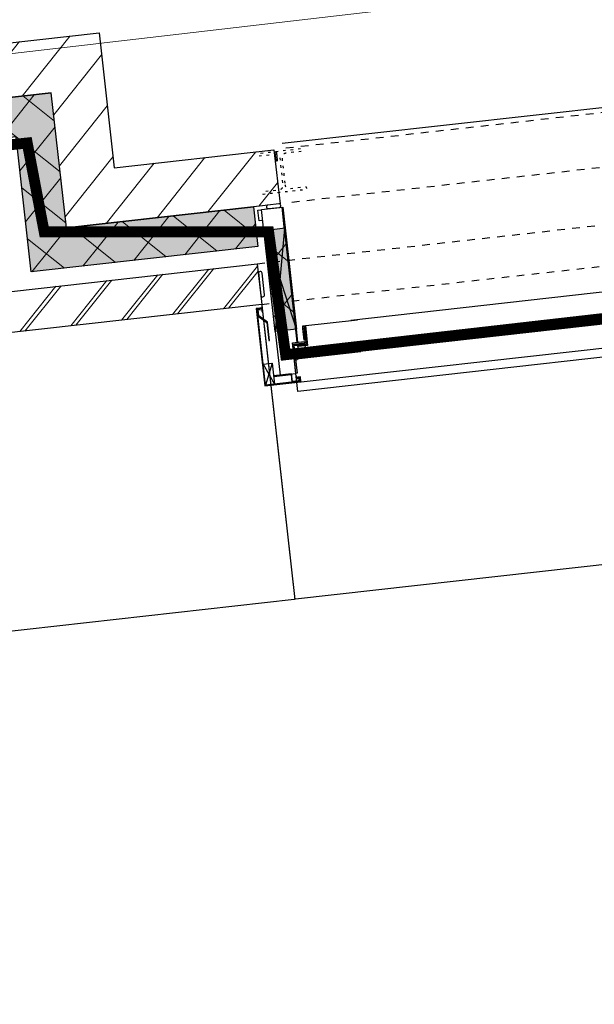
# Model space of a CAD drawing. Header units: millimetres. Extents: x -38032 to 104346, y -31182 to 78566.
# Tile 23 of 213: x 22197 to 23783, y -13 to 2703. Entities that reach past the tile are written whole.
import ezdxf

# ---------------------------------------------------------------- set-up
doc = ezdxf.new("R2010")
doc.units = ezdxf.units.MM
doc.header["$LTSCALE"] = 100
doc.set_wipeout_variables(frame=1)
for name, pattern in [('STYLE_01', [0.41664, 0.20828, -0.20836]), ('STYLE_05', [0.20828, 0.069425, -0.138855]), ('STYLE_11', [5, 3.888855, -0.416718, 0.277786, -0.416641])]:
    doc.linetypes.add(name, pattern=pattern)
for name, color, linetype in [('AL$1A---_ALGEMEEN', 8, 'Continuous'), ('AM$1A---_ARCERING', 8, 'Continuous'), ('BOUWKUNDIG', 8, 'Continuous'), ('EB6511--_ATTRIB', 2, 'Continuous')]:
    doc.layers.add(name, color=color, linetype=linetype)
doc.layers.add('stramien', color=1, linetype='Continuous', lineweight=9)
doc.styles.add('Arial', font='ARIAL.TTF')
doc.dimstyles.new('VyA', dxfattribs={"dimtxt": 2.272868, "dimasz": 2.120801, "dimexe": 1.5, "dimexo": 1.59, "dimgap": 0.5, "dimtad": 1, "dimdec": 0, "dimzin": 11, "dimtxsty": 'Arial', "dimblk": 'VW_SLASH', "dimcen": 0, "dimdle": 1, "dimazin": 0, "dimtfac": 0.8, "dimtdec": 0, "dimtix": 1, "dimtmove": 0, "dimatfit": 0, "dimldrblk": 'VW_FILLEDARROW', "dimfxl": 0, "dimfrac": 2, "dimtolj": 1, "dimtzin": 11, "dimarcsym": 0})
pattern_1 = [(135, (0, 0), (70.71068, 70.71068), []), (45, (299.34, -299.34), (70.71068, -70.71068), [])]

# ---------------------------------------------------------------- blocks, each defined once
blk = doc.blocks.new('Group-57')
at = {"layer": 'AL$1A---_ALGEMEEN', "color": 0}
for p, q in [((-3069, -75.9), (-3128, 214.1)), ((-3069, 214.1), (-3128, -75.9))]:
    blk.add_line(p, q, dxfattribs=at)
blk.add_lwpolyline([(-3128, 214.1), (-3069, 214.1), (-3069, -75.9), (-3128, -75.9)], close=True, dxfattribs=at)
blk = doc.blocks.new('Group-58')
at = {"layer": 'AL$1A---_ALGEMEEN', "color": 0}
for p, q in [((-3171, -161.9), (-3146, -219.9)), ((-3146, -161.9), (-3171, -219.9))]:
    blk.add_line(p, q, dxfattribs=at)
blk.add_lwpolyline([(-3171, -161.9), (-3146, -161.9), (-3146, -219.9), (-3171, -219.9)], close=True, dxfattribs=at)
blk = doc.blocks.new('Group-59')
at = {"layer": 'AL$1A---_ALGEMEEN', "color": 0}
for p, q in [((-3046.4, -108.9), (-3051, -75.9)), ((-3046.4, -75.9), (-3051, -108.9))]:
    blk.add_line(p, q, dxfattribs=at)
blk.add_lwpolyline([(-3051, -75.9), (-3046.4, -75.9), (-3046.4, -108.9), (-3051, -108.9)], close=True, dxfattribs=at)
blk = doc.blocks.new('31x_alu-mk 138-p')
at = {"layer": 'AM$1A---_ARCERING', "linetype": 'Continuous', "lineweight": 0}
blk.add_hatch(color=256, dxfattribs=at).paths.add_polyline_path([(-3128, 214.1), (-3069, 214.1), (-3069, -75.9), (-3128, -75.9)])
at = {"layer": 'AM$1A---_ARCERING', "linetype": 'Continuous', "lineweight": 5}
h = blk.add_hatch(dxfattribs=at)
h.set_pattern_fill('ISOLATIE', color=256, style=0, pattern_type=2)
h.set_pattern_definition(pattern_1)
h.paths.add_polyline_path([(-3128, 214.1), (-3069, 214.1), (-3069, -75.9), (-3128, -75.9)])
at = {"layer": 'AL$1A---_ALGEMEEN', "color": 0}
for p, q in [((-3051, 438.1), (-87, 438.1)), ((-3051, -68.9), (-2899, -68.9)), ((-105, -68.9), (-2917, -68.9)), ((-3072.2, -221.9), (-85, -221.9))]:
    blk.add_line(p, q, dxfattribs=at)
at = {"layer": 'AL$1A---_ALGEMEEN', "color": 0, "linetype": 'STYLE_01'}
for p, q in [((-105, 423.1), (-3051, 423.1)), ((-105, 273.1), (-3051, 273.1))]:
    blk.add_line(p, q, dxfattribs=at)
at = {"layer": 'AL$1A---_ALGEMEEN', "color": 0}
blk.add_lwpolyline([(-3128, 214.1), (-3069, 214.1), (-3069, -75.9), (-3128, -75.9)], close=True, dxfattribs=at)
for points in [[(-2902, -131.9), (-85, -131.9), (-85, -156.9), (-2902, -156.9)], [(-72, -196.9), (-72, -246.9), (-257, -246.9), (-3084, -246.9), (-3084, -196.9)]]:
    blk.add_lwpolyline(points, dxfattribs=at)
for name in ['Group-57', 'Group-58']:
    blk.add_blockref(name, (0, 0), dxfattribs=at)
at = {"color": 0}
for points in [[(-3069, 403.6), (-3069, 413.6), (-3069, 413.6), (-3069, 413.7), (-3069, 413.8), (-3069, 413.8), (-3069, 413.9), (-3069, 414), (-3069, 414), (-3069, 414.1), (-3069.1, 414.1), (-3069.1, 414.2), (-3069.1, 414.3), (-3069.1, 414.3), (-3069.1, 414.4), (-3069.1, 414.4), (-3069.2, 414.5), (-3069.2, 414.5), (-3069.2, 414.6), (-3069.2, 414.7), (-3069.3, 414.7), (-3069.3, 414.8), (-3069.3, 414.8), (-3069.4, 414.9), (-3069.4, 414.9), (-3069.4, 415), (-3069.5, 415), (-3069.5, 415.1), (-3069.5, 415.1), (-3069.6, 415.2), (-3069.6, 415.2), (-3069.6, 415.3), (-3069.7, 415.3), (-3069.7, 415.4), (-3069.8, 415.4), (-3069.8, 415.4), (-3069.9, 415.5), (-3069.9, 415.5), (-3070, 415.6), (-3070, 415.6), (-3070.1, 415.6), (-3070.1, 415.7), (-3070.2, 415.7), (-3070.2, 415.7), (-3070.3, 415.8), (-3070.3, 415.8), (-3070.4, 415.8), (-3070.4, 415.8), (-3070.5, 415.9), (-3070.5, 415.9), (-3070.6, 415.9), (-3070.7, 415.9), (-3070.7, 416), (-3070.8, 416), (-3070.8, 416), (-3070.9, 416), (-3071, 416), (-3071, 416), (-3071.1, 416.1), (-3071.1, 416.1), (-3071.2, 416.1), (-3071.3, 416.1), (-3071.3, 416.1), (-3071.4, 416.1), (-3071.4, 416.1), (-3071.5, 416.1), (-3071.6, 416.1), (-3071.6, 416.1), (-3071.7, 416.1), (-3071.7, 416.1), (-3071.8, 416.1), (-3071.9, 416.1), (-3071.9, 416.1), (-3072, 416), (-3072, 416), (-3072.1, 416), (-3072.2, 416), (-3072.2, 416), (-3072.3, 416), (-3072.3, 415.9), (-3072.4, 415.9), (-3072.5, 415.9), (-3072.5, 415.9), (-3072.6, 415.8), (-3072.6, 415.8), (-3072.7, 415.8), (-3072.7, 415.8), (-3072.8, 415.7), (-3072.8, 415.7), (-3072.9, 415.7), (-3072.9, 415.6), (-3073, 415.6), (-3073, 415.6), (-3073.1, 415.5), (-3073.1, 415.5), (-3073.2, 415.4), (-3073.2, 415.4), (-3073.3, 415.4), (-3073.3, 415.3), (-3073.4, 415.3), (-3073.4, 415.2), (-3073.4, 415.2), (-3073.5, 415.1), (-3073.5, 415.1), (-3073.5, 415), (-3073.6, 415), (-3073.6, 414.9), (-3073.6, 414.9), (-3073.7, 414.8), (-3073.7, 414.8), (-3073.7, 414.7), (-3073.8, 414.7), (-3073.8, 414.6), (-3073.8, 414.5), (-3073.8, 414.5), (-3073.9, 414.4), (-3073.9, 414.4), (-3073.9, 414.3), (-3073.9, 414.3), (-3073.9, 414.2), (-3073.9, 414.1), (-3074, 414.1), (-3074, 414), (-3074, 414), (-3074, 413.9), (-3074, 413.8), (-3074, 413.8), (-3074, 413.7), (-3074, 413.6), (-3074, 413.6), (-3074, 403.6), (-3074, 393.6), (-3074, 393.5), (-3074, 393.5), (-3074, 393.4), (-3074, 393.3), (-3074, 393.3), (-3074, 393.2), (-3074, 393.2), (-3074, 393.1), (-3073.9, 393), (-3073.9, 393), (-3073.9, 392.9), (-3073.9, 392.9), (-3073.9, 392.8), (-3073.9, 392.7), (-3073.8, 392.7), (-3073.8, 392.6), (-3073.8, 392.6), (-3073.8, 392.5), (-3073.7, 392.5), (-3073.7, 392.4), (-3073.7, 392.4), (-3073.6, 392.3), (-3073.6, 392.2), (-3073.6, 392.2), (-3073.5, 392.1), (-3073.5, 392.1), (-3073.5, 392), (-3073.4, 392), (-3073.4, 392), (-3073.4, 391.9), (-3073.3, 391.9), (-3073.3, 391.8), (-3073.2, 391.8), (-3073.2, 391.7), (-3073.1, 391.7), (-3073.1, 391.7), (-3073, 391.6), (-3073, 391.6), (-3072.9, 391.5), (-3072.9, 391.5), (-3072.8, 391.5), (-3072.8, 391.4), (-3072.7, 391.4), (-3072.7, 391.4), (-3072.6, 391.4), (-3072.6, 391.3), (-3072.5, 391.3), (-3072.5, 391.3), (-3072.4, 391.3), (-3072.3, 391.2), (-3072.3, 391.2), (-3072.2, 391.2), (-3072.2, 391.2), (-3072.1, 391.2), (-3072, 391.1), (-3072, 391.1), (-3071.9, 391.1), (-3071.9, 391.1), (-3071.8, 391.1), (-3071.7, 391.1), (-3071.7, 391.1), (-3071.6, 391.1), (-3071.6, 391.1), (-3071.5, 391.1), (-3071.4, 391.1), (-3071.4, 391.1), (-3071.3, 391.1), (-3071.3, 391.1), (-3071.2, 391.1), (-3071.1, 391.1), (-3071.1, 391.1), (-3071, 391.1), (-3071, 391.1), (-3070.9, 391.2), (-3070.8, 391.2), (-3070.8, 391.2), (-3070.7, 391.2), (-3070.7, 391.2), (-3070.6, 391.3), (-3070.5, 391.3), (-3070.5, 391.3), (-3070.4, 391.3), (-3070.4, 391.4), (-3070.3, 391.4), (-3070.3, 391.4), (-3070.2, 391.4), (-3070.2, 391.5), (-3070.1, 391.5), (-3070.1, 391.5), (-3070, 391.6), (-3070, 391.6), (-3069.9, 391.7), (-3069.9, 391.7), (-3069.8, 391.7), (-3069.8, 391.8), (-3069.7, 391.8), (-3069.7, 391.9), (-3069.6, 391.9), (-3069.6, 392), (-3069.6, 392), (-3069.5, 392), (-3069.5, 392.1), (-3069.5, 392.1), (-3069.4, 392.2), (-3069.4, 392.2), (-3069.4, 392.3), (-3069.3, 392.4), (-3069.3, 392.4), (-3069.3, 392.5), (-3069.2, 392.5), (-3069.2, 392.6), (-3069.2, 392.6), (-3069.2, 392.7), (-3069.1, 392.7), (-3069.1, 392.8), (-3069.1, 392.9), (-3069.1, 392.9), (-3069.1, 393), (-3069.1, 393), (-3069, 393.1), (-3069, 393.2), (-3069, 393.2), (-3069, 393.3), (-3069, 393.3), (-3069, 393.4), (-3069, 393.5), (-3069, 393.5), (-3069, 393.6)], [(-3138, 262.1), (-3098, 262.1), (-3098, 232.1), (-3138, 232.1)], [(-3146, 58.1), (-3146, 88.1), (-3146, 88.2), (-3146, 88.3), (-3146, 88.5), (-3146, 88.6), (-3146, 88.7), (-3146.1, 88.8), (-3146.1, 88.9), (-3146.1, 89.1), (-3146.1, 89.2), (-3146.1, 89.3), (-3146.2, 89.4), (-3146.2, 89.5), (-3146.3, 89.7), (-3146.3, 89.8), (-3146.3, 89.9), (-3146.4, 90), (-3146.4, 90.1), (-3146.5, 90.2), (-3146.5, 90.3), (-3146.6, 90.4), (-3146.6, 90.6), (-3146.7, 90.7), (-3146.8, 90.8), (-3146.8, 90.9), (-3146.9, 91), (-3147, 91.1), (-3147.1, 91.2), (-3147.1, 91.3), (-3147.2, 91.4), (-3147.3, 91.4), (-3147.4, 91.5), (-3147.5, 91.6), (-3147.6, 91.7), (-3147.6, 91.8), (-3147.7, 91.9), (-3147.8, 92), (-3147.9, 92), (-3148, 92.1), (-3148.1, 92.2), (-3148.2, 92.2), (-3148.3, 92.3), (-3148.4, 92.4), (-3148.5, 92.4), (-3148.6, 92.5), (-3148.8, 92.6), (-3148.9, 92.6), (-3149, 92.7), (-3149.1, 92.7), (-3149.2, 92.8), (-3149.3, 92.8), (-3149.4, 92.8), (-3149.5, 92.9), (-3149.7, 92.9), (-3149.8, 92.9), (-3149.9, 93), (-3150, 93), (-3150.1, 93), (-3150.3, 93), (-3150.4, 93), (-3150.5, 93.1), (-3150.6, 93.1), (-3150.8, 93.1), (-3150.9, 93.1), (-3151, 93.1), (-3151.1, 93.1), (-3151.2, 93.1), (-3151.4, 93.1), (-3151.5, 93.1), (-3151.6, 93), (-3151.7, 93), (-3151.9, 93), (-3152, 93), (-3152.1, 93), (-3152.2, 92.9), (-3152.3, 92.9), (-3152.5, 92.9), (-3152.6, 92.8), (-3152.7, 92.8), (-3152.8, 92.8), (-3152.9, 92.7), (-3153, 92.7), (-3153.1, 92.6), (-3153.2, 92.6), (-3153.4, 92.5), (-3153.5, 92.4), (-3153.6, 92.4), (-3153.7, 92.3), (-3153.8, 92.2), (-3153.9, 92.2), (-3154, 92.1), (-3154.1, 92), (-3154.2, 92), (-3154.3, 91.9), (-3154.4, 91.8), (-3154.4, 91.7), (-3154.5, 91.6), (-3154.6, 91.5), (-3154.7, 91.4), (-3154.8, 91.4), (-3154.9, 91.3), (-3154.9, 91.2), (-3155, 91.1), (-3155.1, 91), (-3155.2, 90.9), (-3155.2, 90.8), (-3155.3, 90.7), (-3155.4, 90.6), (-3155.4, 90.4), (-3155.5, 90.3), (-3155.5, 90.2), (-3155.6, 90.1), (-3155.6, 90), (-3155.7, 89.9), (-3155.7, 89.8), (-3155.7, 89.7), (-3155.8, 89.5), (-3155.8, 89.4), (-3155.9, 89.3), (-3155.9, 89.2), (-3155.9, 89.1), (-3155.9, 88.9), (-3155.9, 88.8), (-3156, 88.7), (-3156, 88.6), (-3156, 88.5), (-3156, 88.3), (-3156, 88.2), (-3156, 88.1), (-3156, 58.1), (-3156, 28.1), (-3156, 28), (-3156, 27.8), (-3156, 27.7), (-3156, 27.6), (-3156, 27.5), (-3155.9, 27.4), (-3155.9, 27.2), (-3155.9, 27.1), (-3155.9, 27), (-3155.9, 26.9), (-3155.8, 26.8), (-3155.8, 26.6), (-3155.7, 26.5), (-3155.7, 26.4), (-3155.7, 26.3), (-3155.6, 26.2), (-3155.6, 26.1), (-3155.5, 25.9), (-3155.5, 25.8), (-3155.4, 25.7), (-3155.4, 25.6), (-3155.3, 25.5), (-3155.2, 25.4), (-3155.2, 25.3), (-3155.1, 25.2), (-3155, 25.1), (-3154.9, 25), (-3154.9, 24.9), (-3154.8, 24.8), (-3154.7, 24.7), (-3154.6, 24.6), (-3154.5, 24.6), (-3154.4, 24.5), (-3154.4, 24.4), (-3154.3, 24.3), (-3154.2, 24.2), (-3154.1, 24.1), (-3154, 24.1), (-3153.9, 24), (-3153.8, 23.9), (-3153.7, 23.9), (-3153.6, 23.8), (-3153.5, 23.7), (-3153.4, 23.7), (-3153.2, 23.6), (-3153.1, 23.6), (-3153, 23.5), (-3152.9, 23.5), (-3152.8, 23.4), (-3152.7, 23.4), (-3152.6, 23.3), (-3152.5, 23.3), (-3152.3, 23.3), (-3152.2, 23.2), (-3152.1, 23.2), (-3152, 23.2), (-3151.9, 23.2), (-3151.7, 23.1), (-3151.6, 23.1), (-3151.5, 23.1), (-3151.4, 23.1), (-3151.2, 23.1), (-3151.1, 23.1), (-3151, 23.1), (-3150.9, 23.1), (-3150.8, 23.1), (-3150.6, 23.1), (-3150.5, 23.1), (-3150.4, 23.1), (-3150.3, 23.1), (-3150.1, 23.2), (-3150, 23.2), (-3149.9, 23.2), (-3149.8, 23.2), (-3149.7, 23.3), (-3149.5, 23.3), (-3149.4, 23.3), (-3149.3, 23.4), (-3149.2, 23.4), (-3149.1, 23.5), (-3149, 23.5), (-3148.9, 23.6), (-3148.8, 23.6), (-3148.6, 23.7), (-3148.5, 23.7), (-3148.4, 23.8), (-3148.3, 23.9), (-3148.2, 23.9), (-3148.1, 24), (-3148, 24.1), (-3147.9, 24.1), (-3147.8, 24.2), (-3147.7, 24.3), (-3147.6, 24.4), (-3147.6, 24.5), (-3147.5, 24.6), (-3147.4, 24.6), (-3147.3, 24.7), (-3147.2, 24.8), (-3147.1, 24.9), (-3147.1, 25), (-3147, 25.1), (-3146.9, 25.2), (-3146.8, 25.3), (-3146.8, 25.4), (-3146.7, 25.5), (-3146.6, 25.6), (-3146.6, 25.7), (-3146.5, 25.8), (-3146.5, 25.9), (-3146.4, 26.1), (-3146.4, 26.2), (-3146.3, 26.3), (-3146.3, 26.4), (-3146.3, 26.5), (-3146.2, 26.6), (-3146.2, 26.8), (-3146.1, 26.9), (-3146.1, 27), (-3146.1, 27.1), (-3146.1, 27.2), (-3146.1, 27.4), (-3146, 27.5), (-3146, 27.6), (-3146, 27.7), (-3146, 27.8), (-3146, 28), (-3146, 28.1)], [(-3071, -119.9), (-3051, -119.9), (-3051, -131.9), (-3071, -131.9)]]:
    blk.add_wipeout(points, dxfattribs=at).dxf.layer = 'AL$1A---_ALGEMEEN'
at = {"layer": 'AL$1A---_ALGEMEEN', "color": 0, "flags": 128}
for points in [[(-3069, 413.6, 0.414214), (-3071.5, 416.1, 0.414214), (-3074, 413.6), (-3074, 393.6, 0.414214), (-3071.5, 391.1, 0.414214), (-3069, 393.6)], [(-3146, 88.1, 0.414214), (-3151, 93.1, 0.414214), (-3156, 88.1), (-3156, 28.1, 0.414214), (-3151, 23.1, 0.414214), (-3146, 28.1)]]:
    blk.add_lwpolyline(points, format="xyb", close=True, dxfattribs=at)
at = {"layer": 'AL$1A---_ALGEMEEN', "color": 0}
for points in [[(-3138, 262.1), (-3098, 262.1), (-3098, 232.1), (-3138, 232.1)], [(-3071, -119.9), (-3051, -119.9), (-3051, -131.9), (-3071, -131.9)]]:
    blk.add_lwpolyline(points, close=True, dxfattribs=at)
at = {"color": 0}
for points in [[(-3128, 263.1), (-3069, 263.1), (-3069, 204.1), (-3128, 204.1)], [(-3081, -119.9), (-3071, -119.9), (-3071, -152.4), (-3081, -152.4)]]:
    blk.add_wipeout(points, dxfattribs=at).dxf.layer = 'AL$1A---_ALGEMEEN'
at = {"layer": 'AL$1A---_ALGEMEEN', "color": 0}
for points in [[(-3128, 263.1), (-3069, 263.1), (-3069, 204.1), (-3128, 204.1)], [(-3081, -119.9), (-3071, -119.9), (-3071, -152.4), (-3081, -152.4)]]:
    blk.add_lwpolyline(points, close=True, dxfattribs=at)
at = {"color": 0}
for points in [[(-3074, 268.1), (-3074, 268.2), (-3074, 268.3), (-3074, 268.5), (-3074, 268.6), (-3074, 268.7), (-3074.1, 268.8), (-3074.1, 268.9), (-3074.1, 269.1), (-3074.1, 269.2), (-3074.1, 269.3), (-3074.2, 269.4), (-3074.2, 269.5), (-3074.3, 269.7), (-3074.3, 269.8), (-3074.3, 269.9), (-3074.4, 270), (-3074.4, 270.1), (-3074.5, 270.2), (-3074.5, 270.3), (-3074.6, 270.4), (-3074.6, 270.6), (-3074.7, 270.7), (-3074.8, 270.8), (-3074.8, 270.9), (-3074.9, 271), (-3075, 271.1), (-3075.1, 271.2), (-3075.1, 271.3), (-3075.2, 271.4), (-3075.3, 271.4), (-3075.4, 271.5), (-3075.5, 271.6), (-3075.6, 271.7), (-3075.6, 271.8), (-3075.7, 271.9), (-3075.8, 272), (-3075.9, 272), (-3076, 272.1), (-3076.1, 272.2), (-3076.2, 272.2), (-3076.3, 272.3), (-3076.4, 272.4), (-3076.5, 272.4), (-3076.6, 272.5), (-3076.8, 272.6), (-3076.9, 272.6), (-3077, 272.7), (-3077.1, 272.7), (-3077.2, 272.8), (-3077.3, 272.8), (-3077.4, 272.8), (-3077.5, 272.9), (-3077.7, 272.9), (-3077.8, 272.9), (-3077.9, 273), (-3078, 273), (-3078.1, 273), (-3078.3, 273), (-3078.4, 273), (-3078.5, 273.1), (-3078.6, 273.1), (-3078.8, 273.1), (-3078.9, 273.1), (-3079, 273.1), (-3094, 273.1), (-3109, 273.1), (-3109.1, 273.1), (-3109.2, 273.1), (-3109.4, 273.1), (-3109.5, 273.1), (-3109.6, 273), (-3109.7, 273), (-3109.9, 273), (-3110, 273), (-3110.1, 273), (-3110.2, 272.9), (-3110.3, 272.9), (-3110.5, 272.9), (-3110.6, 272.8), (-3110.7, 272.8), (-3110.8, 272.8), (-3110.9, 272.7), (-3111, 272.7), (-3111.1, 272.6), (-3111.2, 272.6), (-3111.4, 272.5), (-3111.5, 272.4), (-3111.6, 272.4), (-3111.7, 272.3), (-3111.8, 272.2), (-3111.9, 272.2), (-3112, 272.1), (-3112.1, 272), (-3112.2, 272), (-3112.3, 271.9), (-3112.4, 271.8), (-3112.4, 271.7), (-3112.5, 271.6), (-3112.6, 271.5), (-3112.7, 271.4), (-3112.8, 271.4), (-3112.9, 271.3), (-3112.9, 271.2), (-3113, 271.1), (-3113.1, 271), (-3113.2, 270.9), (-3113.2, 270.8), (-3113.3, 270.7), (-3113.4, 270.6), (-3113.4, 270.4), (-3113.5, 270.3), (-3113.5, 270.2), (-3113.6, 270.1), (-3113.6, 270), (-3113.7, 269.9), (-3113.7, 269.8), (-3113.7, 269.7), (-3113.8, 269.5), (-3113.8, 269.4), (-3113.9, 269.3), (-3113.9, 269.2), (-3113.9, 269.1), (-3113.9, 268.9), (-3113.9, 268.8), (-3114, 268.7), (-3114, 268.6), (-3114, 268.5), (-3114, 268.3), (-3114, 268.2), (-3114, 268.1), (-3114, 268), (-3114, 267.8), (-3114, 267.7), (-3114, 267.6), (-3114, 267.5), (-3113.9, 267.4), (-3113.9, 267.2), (-3113.9, 267.1), (-3113.9, 267), (-3113.9, 266.9), (-3113.8, 266.8), (-3113.8, 266.6), (-3113.7, 266.5), (-3113.7, 266.4), (-3113.7, 266.3), (-3113.6, 266.2), (-3113.6, 266.1), (-3113.5, 265.9), (-3113.5, 265.8), (-3113.4, 265.7), (-3113.4, 265.6), (-3113.3, 265.5), (-3113.2, 265.4), (-3113.2, 265.3), (-3113.1, 265.2), (-3113, 265.1), (-3112.9, 265), (-3112.9, 264.9), (-3112.8, 264.8), (-3112.7, 264.7), (-3112.6, 264.6), (-3112.5, 264.6), (-3112.4, 264.5), (-3112.4, 264.4), (-3112.3, 264.3), (-3112.2, 264.2), (-3112.1, 264.1), (-3112, 264.1), (-3111.9, 264), (-3111.8, 263.9), (-3111.7, 263.9), (-3111.6, 263.8), (-3111.5, 263.7), (-3111.4, 263.7), (-3111.2, 263.6), (-3111.1, 263.6), (-3111, 263.5), (-3110.9, 263.5), (-3110.8, 263.4), (-3110.7, 263.4), (-3110.6, 263.3), (-3110.5, 263.3), (-3110.3, 263.3), (-3110.2, 263.2), (-3110.1, 263.2), (-3110, 263.2), (-3109.9, 263.2), (-3109.7, 263.1), (-3109.6, 263.1), (-3109.5, 263.1), (-3109.4, 263.1), (-3109.2, 263.1), (-3109.1, 263.1), (-3109, 263.1), (-3094, 263.1), (-3079, 263.1), (-3078.9, 263.1), (-3078.8, 263.1), (-3078.6, 263.1), (-3078.5, 263.1), (-3078.4, 263.1), (-3078.3, 263.1), (-3078.1, 263.2), (-3078, 263.2), (-3077.9, 263.2), (-3077.8, 263.2), (-3077.7, 263.3), (-3077.5, 263.3), (-3077.4, 263.3), (-3077.3, 263.4), (-3077.2, 263.4), (-3077.1, 263.5), (-3077, 263.5), (-3076.9, 263.6), (-3076.8, 263.6), (-3076.6, 263.7), (-3076.5, 263.7), (-3076.4, 263.8), (-3076.3, 263.9), (-3076.2, 263.9), (-3076.1, 264), (-3076, 264.1), (-3075.9, 264.1), (-3075.8, 264.2), (-3075.7, 264.3), (-3075.6, 264.4), (-3075.6, 264.5), (-3075.5, 264.6), (-3075.4, 264.6), (-3075.3, 264.7), (-3075.2, 264.8), (-3075.1, 264.9), (-3075.1, 265), (-3075, 265.1), (-3074.9, 265.2), (-3074.8, 265.3), (-3074.8, 265.4), (-3074.7, 265.5), (-3074.6, 265.6), (-3074.6, 265.7), (-3074.5, 265.8), (-3074.5, 265.9), (-3074.4, 266.1), (-3074.4, 266.2), (-3074.3, 266.3), (-3074.3, 266.4), (-3074.3, 266.5), (-3074.2, 266.6), (-3074.2, 266.8), (-3074.1, 266.9), (-3074.1, 267), (-3074.1, 267.1), (-3074.1, 267.2), (-3074.1, 267.4), (-3074, 267.5), (-3074, 267.6), (-3074, 267.7), (-3074, 267.8), (-3074, 268)], [(-3084, -111.9), (-3069, -111.9), (-3069, -116.9), (-3084, -116.9)], [(-3081, -161.9), (-3081, -151.9), (-3071, -151.9), (-3071, -156.9)]]:
    blk.add_wipeout(points, dxfattribs=at).dxf.layer = 'AL$1A---_ALGEMEEN'
at = {"layer": 'AM$1A---_ARCERING', "linetype": 'Continuous', "lineweight": 0}
for points in [[(-3073, -207.9), (-3081, -207.9), (-3081, -209.9), (-3075, -209.9), (-3075, -219.9), (-3171, -219.9), (-3171, -8.9), (-3158, -8.9), (-3158, -16.9), (-3156, -16.9), (-3156, -6.9), (-3171, -6.9), (-3173, -6.9), (-3173, -221.9), (-3073, -221.9)], [(-3051, -119.9), (-3081, -119.9), (-3081, -196.9), (-3084, -196.9), (-3084, -116.9), (-3051, -116.9)]]:
    blk.add_hatch(color=256, dxfattribs=at).paths.add_polyline_path(points)
at = {"layer": 'AL$1A---_ALGEMEEN', "color": 0, "flags": 128}
blk.add_lwpolyline([(-3074, 268.1, 0.414214), (-3079, 273.1), (-3109, 273.1, 0.414214), (-3114, 268.1, 0.414214), (-3109, 263.1), (-3079, 263.1, 0.414214)], format="xyb", close=True, dxfattribs=at)
at = {"layer": 'AL$1A---_ALGEMEEN', "color": 0}
for points in [[(-3073, -207.9), (-3081, -207.9), (-3081, -209.9), (-3075, -209.9), (-3075, -219.9), (-3171, -219.9), (-3171, -8.9), (-3158, -8.9), (-3158, -16.9), (-3156, -16.9), (-3156, -6.9), (-3171, -6.9), (-3173, -6.9), (-3173, -221.9), (-3073, -221.9)], [(-3084, -111.9), (-3069, -111.9), (-3069, -116.9), (-3084, -116.9)], [(-3051, -119.9), (-3081, -119.9), (-3081, -196.9), (-3084, -196.9), (-3084, -116.9), (-3051, -116.9)], [(-3081, -161.9), (-3081, -151.9), (-3071, -151.9), (-3071, -156.9)]]:
    blk.add_lwpolyline(points, close=True, dxfattribs=at)
blk.add_lwpolyline([(-2899, -131.9), (-3071, -131.9), (-3071, -156.9), (-2899, -156.9)], dxfattribs=at)
at = {"color": 0}
for points in [[(-3157, -16.9), (-3157, -8.9), (-3170, -8.9), (-3170, -28.9), (-3148, -48.5), (-3148, -98.5), (-3146, -98.5), (-3146, -47.4), (-3168, -27.8), (-3168, -10.9), (-3159, -10.9), (-3159, -16.9)], [(-3084, -111.9), (-3051, -111.9), (-3051, -116.9), (-3084, -116.9)]]:
    blk.add_wipeout(points, dxfattribs=at).dxf.layer = 'AL$1A---_ALGEMEEN'
at = {"layer": 'AL$1A---_ALGEMEEN', "color": 0}
for points in [[(-3157, -16.9), (-3157, -8.9), (-3170, -8.9), (-3170, -28.9), (-3148, -48.5), (-3148, -98.5), (-3146, -98.5), (-3146, -47.4), (-3168, -27.8), (-3168, -10.9), (-3159, -10.9), (-3159, -16.9)], [(-3084, -111.9), (-3051, -111.9), (-3051, -116.9), (-3084, -116.9)]]:
    blk.add_lwpolyline(points, close=True, dxfattribs=at)
blk.add_blockref('Group-59', (0, 0), dxfattribs=at)
at = {"color": 0}
for points in [[(-3128, -196.9), (-3084, -196.9), (-3084, -111.9), (-3069, -111.9), (-3069, -75.9), (-3128, -75.9)], [(-3051, -75.9), (-3051, -68.9), (-3046.4, -68.9), (-3046.4, -75.9)]]:
    blk.add_wipeout(points, dxfattribs=at).dxf.layer = 'AL$1A---_ALGEMEEN'
at = {"layer": 'AM$1A---_ARCERING', "linetype": 'Continuous', "lineweight": 0}
blk.add_hatch(color=256, dxfattribs=at).paths.add_polyline_path([(-3068.4, -120.9), (-3046.4, -120.9), (-3046.4, -68.9), (-3043.4, -68.9), (-3043.4, -123.9), (-3068.4, -123.9)])
at = {"layer": 'AL$1A---_ALGEMEEN', "color": 0}
blk.add_line((-3072, 263.1), (-3072, -111.9), dxfattribs=at)
for points in [[(-3128, -196.9), (-3084, -196.9), (-3084, -111.9), (-3069, -111.9), (-3069, -75.9), (-3128, -75.9)], [(-3068.4, -120.9), (-3046.4, -120.9), (-3046.4, -68.9), (-3043.4, -68.9), (-3043.4, -123.9), (-3068.4, -123.9)], [(-3051, -75.9), (-3051, -68.9), (-3046.4, -68.9), (-3046.4, -75.9)]]:
    blk.add_lwpolyline(points, close=True, dxfattribs=at)
at = {"color": 0}
blk.add_wipeout([(-3077, -214.9), (-3077, -215), (-3077, -215.1), (-3077, -215.1), (-3077, -215.2), (-3077, -215.3), (-3077, -215.4), (-3077, -215.4), (-3077.1, -215.5), (-3077.1, -215.6), (-3077.1, -215.6), (-3077.1, -215.7), (-3077.1, -215.8), (-3077.2, -215.9), (-3077.2, -215.9), (-3077.2, -216), (-3077.2, -216.1), (-3077.3, -216.1), (-3077.3, -216.2), (-3077.3, -216.3), (-3077.4, -216.3), (-3077.4, -216.4), (-3077.4, -216.5), (-3077.5, -216.5), (-3077.5, -216.6), (-3077.5, -216.6), (-3077.6, -216.7), (-3077.6, -216.8), (-3077.7, -216.8), (-3077.7, -216.9), (-3077.8, -216.9), (-3077.8, -217), (-3077.9, -217), (-3077.9, -217.1), (-3078, -217.1), (-3078, -217.2), (-3078.1, -217.2), (-3078.2, -217.3), (-3078.2, -217.3), (-3078.3, -217.4), (-3078.3, -217.4), (-3078.4, -217.4), (-3078.5, -217.5), (-3078.5, -217.5), (-3078.6, -217.6), (-3078.7, -217.6), (-3078.7, -217.6), (-3078.8, -217.7), (-3078.9, -217.7), (-3078.9, -217.7), (-3079, -217.7), (-3079.1, -217.8), (-3079.1, -217.8), (-3079.2, -217.8), (-3079.3, -217.8), (-3079.3, -217.8), (-3079.4, -217.9), (-3079.5, -217.9), (-3079.6, -217.9), (-3079.6, -217.9), (-3079.7, -217.9), (-3079.8, -217.9), (-3079.9, -217.9), (-3079.9, -217.9), (-3080, -217.9), (-3096, -217.9), (-3096, -196.9), (-3146, -196.9), (-3146, -198.9), (-3098, -198.9), (-3098, -219.9), (-3096, -219.9), (-3080, -219.9), (-3079.9, -219.9), (-3079.8, -219.9), (-3079.6, -219.9), (-3079.5, -219.9), (-3079.4, -219.9), (-3079.3, -219.9), (-3079.1, -219.8), (-3079, -219.8), (-3078.9, -219.8), (-3078.8, -219.8), (-3078.7, -219.7), (-3078.5, -219.7), (-3078.4, -219.7), (-3078.3, -219.6), (-3078.2, -219.6), (-3078.1, -219.5), (-3078, -219.5), (-3077.9, -219.4), (-3077.8, -219.4), (-3077.6, -219.3), (-3077.5, -219.3), (-3077.4, -219.2), (-3077.3, -219.1), (-3077.2, -219.1), (-3077.1, -219), (-3077, -218.9), (-3076.9, -218.9), (-3076.8, -218.8), (-3076.7, -218.7), (-3076.6, -218.6), (-3076.6, -218.5), (-3076.5, -218.4), (-3076.4, -218.4), (-3076.3, -218.3), (-3076.2, -218.2), (-3076.1, -218.1), (-3076.1, -218), (-3076, -217.9), (-3075.9, -217.8), (-3075.8, -217.7), (-3075.8, -217.6), (-3075.7, -217.5), (-3075.6, -217.4), (-3075.6, -217.3), (-3075.5, -217.2), (-3075.5, -217.1), (-3075.4, -216.9), (-3075.4, -216.8), (-3075.3, -216.7), (-3075.3, -216.6), (-3075.3, -216.5), (-3075.2, -216.4), (-3075.2, -216.2), (-3075.1, -216.1), (-3075.1, -216), (-3075.1, -215.9), (-3075.1, -215.8), (-3075.1, -215.6), (-3075, -215.5), (-3075, -215.4), (-3075, -215.3), (-3075, -215.2), (-3075, -215), (-3075, -214.9), (-3075, -209.9), (-3077, -209.9), (-3083, -209.9), (-3083, -203.9), (-3085, -203.9), (-3085, -211.9), (-3083, -211.9), (-3077, -211.9)], dxfattribs=at).dxf.layer = 'AL$1A---_ALGEMEEN'
at = {"layer": 'AL$1A---_ALGEMEEN', "color": 0, "flags": 128}
blk.add_lwpolyline([(-3077, -214.9, -0.414214), (-3080, -217.9), (-3096, -217.9), (-3096, -196.9), (-3146, -196.9), (-3146, -198.9), (-3098, -198.9), (-3098, -219.9), (-3096, -219.9), (-3080, -219.9, 0.414214), (-3075, -214.9), (-3075, -209.9), (-3077, -209.9), (-3083, -209.9), (-3083, -203.9), (-3085, -203.9), (-3085, -211.9), (-3083, -211.9), (-3077, -211.9)], format="xyb", close=True, dxfattribs=at)
blk = doc.blocks.new('VW_SLASH')
at = {"layer": 'AL$1A---_ALGEMEEN', "color": 0, "linetype": 'ByBlock', "lineweight": -2}
blk.add_line((0, 0), (-1, 0), dxfattribs=at)
at = {"layer": 'AL$1A---_ALGEMEEN', "color": 0, "linetype": 'ByBlock', "lineweight": 5}
blk.add_line((0.5, 0.5), (-0.5, -0.5), dxfattribs=at)
blk = doc.blocks.new('*D1186')
at = {"layer": 'AL$1A---_ALGEMEEN', "color": 0, "lineweight": -2}
for p, q in [((-65727.5, -534.1), (-65727.5, -1464.8)), ((-62571.5, -534.1), (-62571.5, -1464.8)), ((-65725.4, -1463.3), (-62573.6, -1463.3))]:
    blk.add_line(p, q, dxfattribs=at)
at = {"layer": 'AL$1A---_ALGEMEEN', "color": 0, "lineweight": -2, "xscale": 2.12080078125, "yscale": 2.12080078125, "zscale": 2.12080078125, "rotation": 180}
blk.add_blockref('VW_SLASH', (-65727.5, -1463.3), dxfattribs=at)
at = {"layer": 'AL$1A---_ALGEMEEN', "color": 0, "lineweight": -2, "xscale": 2.12080078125, "yscale": 2.12080078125, "zscale": 2.12080078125}
blk.add_blockref('VW_SLASH', (-62571.5, -1463.3), dxfattribs=at)
blk = doc.blocks.new('VW_FILLEDARROW')
at = {"layer": 'AL$1A---_ALGEMEEN', "color": 0, "lineweight": -2}
blk.add_solid([(0, 0), (0.5, 0.5), (0.5, -0.5)], dxfattribs=at)
blk = doc.blocks.new('*D1187')
at = {"layer": 'AL$1A---_ALGEMEEN', "color": 0, "lineweight": -2}
for p, q in [((-66721, -509), (-66721, -1464.8)), ((-65727.5, -549), (-65727.5, -1464.8)), ((-66718.9, -1463.3), (-65729.6, -1463.3))]:
    blk.add_line(p, q, dxfattribs=at)
at = {"layer": 'AL$1A---_ALGEMEEN', "color": 0, "lineweight": -2, "xscale": 2.12080078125, "yscale": 2.12080078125, "zscale": 2.12080078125, "rotation": 180}
blk.add_blockref('VW_SLASH', (-66721, -1463.3), dxfattribs=at)
at = {"layer": 'AL$1A---_ALGEMEEN', "color": 0, "lineweight": -2, "xscale": 2.12080078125, "yscale": 2.12080078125, "zscale": 2.12080078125}
blk.add_blockref('VW_SLASH', (-65727.5, -1463.3), dxfattribs=at)
blk = doc.blocks.new('metselwerk zo gevel 2e verd')
at = {"layer": 'AM$1A---_ARCERING', "linetype": 'Continuous', "lineweight": 0}
blk.add_hatch(color=256, dxfattribs=at).paths.add_polyline_path([(-66240, -0.49974), (-66240, -375.49974), (-65720.5, -375.49974), (-65720.5, -485.49974), (-66350, -485.49974), (-66350, -110.49974), (-67923, -110.49974), (-67923, -0.49974)])
at = {"layer": 'AM$1A---_ARCERING', "linetype": 'Continuous', "lineweight": 5}
h = blk.add_hatch(dxfattribs=at)
h.set_pattern_fill('ISOLATIE', color=256, style=0, pattern_type=2)
h.set_pattern_definition(pattern_1)
h.paths.add_polyline_path([(-66240, -0.49974), (-66240, -375.49974), (-65720.5, -375.49974), (-65720.5, -485.49974), (-66350, -485.49974), (-66350, -110.49974), (-67923, -110.49974), (-67923, -0.49974)])
at = {"layer": 'AL$1A---_ALGEMEEN', "color": 0}
blk.add_lwpolyline([(-66240, -0.49974), (-66240, -375.49974), (-65720.5, -375.49974), (-65720.5, -485.49974), (-66350, -485.49974), (-66350, -110.49974), (-67923, -110.49974), (-67923, -0.49974)], close=True, dxfattribs=at)
at = {"color": 0}
blk.add_wipeout([(-66090, -225.49974), (-65646.5, -225.49974), (-65646.5, -375.49974), (-66240, -375.49974), (-66240, -0.49974), (-67748, -0.49974), (-67748, 149.50026), (-66090, 149.50026)], dxfattribs=at).dxf.layer = 'AL$1A---_ALGEMEEN'
at = {"layer": 'AM$1A---_ARCERING', "linetype": 'Continuous', "lineweight": 5}
h = blk.add_hatch(dxfattribs=at)
h.set_pattern_fill('KALKZANDSTEEN', color=256, style=0, pattern_type=2)
h.set_pattern_definition([(45, (0, 0), (70.71068, -70.71068), [])])
h.paths.add_polyline_path([(-66090, -225.49974), (-65646.5, -225.49974), (-65646.5, -375.49974), (-66240, -375.49974), (-66240, -0.49974), (-67748, -0.49974), (-67748, 149.50026), (-66090, 149.50026)])
at = {"layer": 'AL$1A---_ALGEMEEN', "color": 0}
blk.add_lwpolyline([(-66090, -225.49974), (-65646.5, -225.49974), (-65646.5, -375.49974), (-66240, -375.49974), (-66240, -0.49974), (-67748, -0.49974), (-67748, 149.50026), (-66090, 149.50026)], close=True, dxfattribs=at)
at = {"color": 0}
blk.add_wipeout([(-66608, -157.49974), (-66608, -532.49974), (-65727.5, -532.49974), (-65727.5, -645.49974), (-66721, -645.49974), (-66721, -270.49974), (-67923, -270.49974), (-67923, -157.49974)], dxfattribs=at).dxf.layer = 'AL$1A---_ALGEMEEN'
at = {"layer": 'AM$1A---_ARCERING', "linetype": 'Continuous', "lineweight": 5}
h = blk.add_hatch(dxfattribs=at)
h.set_pattern_fill('BAKSTEEN', color=256, style=0, pattern_type=2)
h.set_pattern_definition([(45, (0, 0), (70.71068, -70.71068), []), (45, (7.07, -7.07), (70.71068, -70.71068), [])])
h.paths.add_polyline_path([(-66608, -157.49974), (-66608, -532.49974), (-65727.5, -532.49974), (-65727.5, -645.49974), (-66721, -645.49974), (-66721, -270.49974), (-67923, -270.49974), (-67923, -157.49974)])
at = {"layer": 'AL$1A---_ALGEMEEN', "color": 0, "linetype": 'STYLE_01'}
blk.add_line((-65727.5, -645.49974), (-62377.5, -645.49974), dxfattribs=at)
at = {"layer": 'AL$1A---_ALGEMEEN', "color": 0, "flags": 128}
blk.add_lwpolyline([(-66608, -157.49974), (-66608, -532.49974), (-65727.5, -532.49974), (-65727.5, -645.49974), (-66721, -645.49974), (-66721, -270.49974), (-67923, -270.49974)], dxfattribs=at)
at = {"layer": 'AL$1A---_ALGEMEEN', "color": 0, "rotation": 0.0005717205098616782}
blk.add_blockref('31x_alu-mk 138-p', (-62570.92172, -648.10209), dxfattribs=at)
at = {"layer": 'AL$1A---_ALGEMEEN', "color": 0, "linetype": 'STYLE_01'}
blk.add_line((-65727.5, -532.49974), (-62611.53084, -532.49974), dxfattribs=at)
at = {"layer": 'AL$1A---_ALGEMEEN', "color": 0, "linetype": 'STYLE_05', "flags": 128}
blk.add_lwpolyline([(-65627, -324.44536, 0.4142135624), (-65615, -336.44536), (-65569.5, -336.44536), (-65569.5, -344.44536), (-65689.5, -344.44536), (-65689.5, -336.44536), (-65644, -336.44536, 0.4142135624), (-65632, -324.44536), (-65632, -250.44536, 0.4142135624), (-65644, -238.44536), (-65689.5, -238.44536), (-65689.5, -230.44536), (-65569.5, -230.44536), (-65569.5, -238.44536), (-65615, -238.44536, 0.4142135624), (-65627, -250.44536)], format="xyb", close=True, dxfattribs=at)
at = {"layer": 'AL$1A---_ALGEMEEN', "color": 0}
for base, p1, p2, override, picture, middle in [((-65727.5, -1463.28595), (-66721, -507.44536), (-65727.5, -547.44536), {"dimtxt": 2.272868, "dimgap": 25, "dimdec": 1, "dimlfac": 50, "dimpost": '8K-V=<>', "dimtxsty": 'Arial', "dimtmove": 2}, '*D1187', (-66224.25, -1437.12548)), ((-62571.5, -1463.28595), (-65727.5, -532.49974), (-62571.5, -532.49974), {"dimtxt": 2.272868, "dimgap": 25, "dimlfac": 50, "dimpost": '25K+V=<>', "dimtxsty": 'Arial', "dimtmove": 2}, '*D1186', (-64149.5, -1437.12548))]:
    dim = blk.add_linear_dim(base=base, p1=p1, p2=p2, dimstyle='VyA', override=override, dxfattribs=at)
    dim.commit()
    dim.dimension.update_dxf_attribs({"geometry": picture, "text_midpoint": middle})
blk = doc.blocks.new('200254 W 212 3 04-12-2007')
at = {"layer": 'AL$1A---_ALGEMEEN', "rotation": 6.407550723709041}
blk.add_blockref('metselwerk zo gevel 2e verd', (51912.1, -15092), dxfattribs=at)
at = {"layer": 'stramien', "linetype": 'STYLE_11', "ltscale": 50}
blk.add_line((-44094.9, -25876.1), (63006, -13412.7), dxfattribs=at)

msp = doc.modelspace()

# ---------------------------------------------------------------- block references
at = {"layer": 'BOUWKUNDIG'}
msp.add_blockref('200254 W 212 3 04-12-2007', (36198, 24986.5), dxfattribs=at)

# ---------------------------------------------------------------- next in the draw order: linework, layer by layer
at = {"layer": 'EB6511--_ATTRIB', "const_width": 30}
msp.add_lwpolyline([(19708, 25537.6), (29397.9, 25537.6), (29397.9, 23309.5), (27533.8, 23309.5), (27533.8, 3052.6), (26473.1, 2935.7), (26555, 2550.2), (25970.4, 2456.7), (26005.5, 2129.5), (22931, 1779), (22884.2, 2117.9), (22264.6, 2117.9), (22217.8, 2363.2), (-4110.6, -508.6), (-4110.6, 12854.7), (-2391.5, 12854.7), (-2391.5, 16816), (9785.1, 16816), (9785.1, 46760.6), (17022, 46760.6)], dxfattribs=at)

doc.saveas('drawing.dxf')
